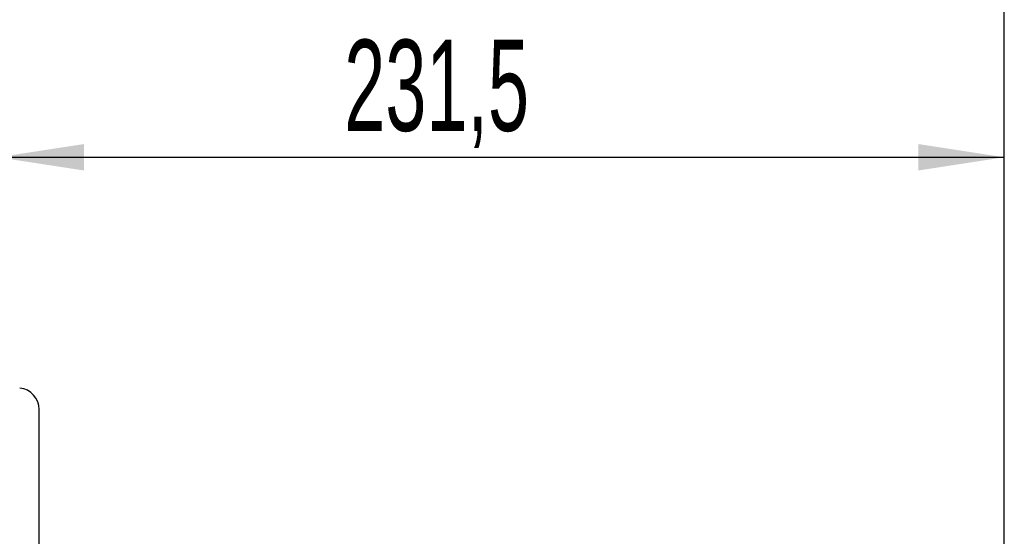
# Paper-space layout 'Blatt3' of a CAD drawing. Header units: millimetres. Extents: x 5 to 418, y 2 to 292.
# Tile 68 of 75: x 220 to 258, y 242 to 262. Entities that reach past the tile are written whole.
import ezdxf

# ---------------------------------------------------------------- set-up
doc = ezdxf.new("R2010")
doc.units = ezdxf.units.MM
doc.layers.add('SLD-0', color=7, linetype='Continuous')
doc.styles.add('SLDTEXTSTYLE1', font='TXT', dxfattribs={"width": 0.605})
doc.dimstyles.new('SLDDIMSTYLE0', dxfattribs={"dimtxt": 3.5, "dimasz": 3.302, "dimexe": 0, "dimexo": 0.0625, "dimgap": 0.875, "dimtad": 1, "dimlfac": 6, "dimrnd": 1e-09, "dimzin": 12, "dimdsep": 46, "dimtxsty": 'SLDTEXTSTYLE1', "dimsah": 1, "dimcen": 0.09, "dimadec": 0, "dimazin": 3, "dimtfac": 1, "dimtofl": 0, "dimtmove": 0, "dimatfit": 3, "dimfxl": 1, "dimfrac": 2, "dimtolj": 1, "dimtzin": 12, "dimarcsym": 0})

# ---------------------------------------------------------------- blocks, each defined once
blk = doc.blocks.new('_D_14')
at = {"layer": 'SLD-0', "color": 7}
for p, q in [((219.024, 247.673), (219.024, 257.523)), ((257.608, 238.881), (257.608, 257.523)), ((219.024, 256.523), (257.608, 256.523))]:
    blk.add_line(p, q, dxfattribs=at)
for points in [[(219.024, 256.523), (222.326, 256.015), (222.326, 257.031)], [(257.608, 256.523), (254.306, 257.031), (254.306, 256.015)]]:
    blk.add_solid(points, dxfattribs=at)
at = {"layer": 'SLD-0', "color": 7, "insert": (232.301, 261.034), "char_height": 3.5, "attachment_point": 1, "style": 'SLDTEXTSTYLE1'}
blk.add_mtext('231,5', dxfattribs=at)
blk = doc.blocks.new('_D_15')
at = {"layer": 'SLD-0', "color": 7}
for p, q in [((208.191, 235.448), (208.191, 270.57)), ((257.608, 238.881), (257.608, 270.57)), ((257.608, 269.57), (208.191, 269.57))]:
    blk.add_line(p, q, dxfattribs=at)
for centre, start, end in [((232.255, 272.256), 153.4349, 206.5651), ((233.544, 272.256), 333.4349, 26.5651)]:
    blk.add_arc(centre, 6.006, start, end, dxfattribs=at)
for points in [[(208.191, 269.57), (211.493, 269.062), (211.493, 270.078)], [(257.608, 269.57), (254.306, 270.078), (254.306, 269.062)]]:
    blk.add_solid(points, dxfattribs=at)
at = {"layer": 'SLD-0', "color": 7, "insert": (226.884, 274.082), "char_height": 3.5, "attachment_point": 1, "style": 'SLDTEXTSTYLE1'}
blk.add_mtext('296,5', dxfattribs=at)

psp = doc.layouts.new('Blatt3')

# ---------------------------------------------------------------- linework, layer by layer
at = {"color": 7, "linetype": 'Continuous', "lineweight": 25}
psp.add_line((220.6078, 236.6936), (220.6078, 246.8392), dxfattribs=at)
psp.add_arc((219.7745, 246.8392), 0.8333, 0, 84.26083, dxfattribs=at)

# ---------------------------------------------------------------- dimensions: what is measured, and where the dimension line sits
at = {"layer": 'SLD-0', "color": 7}
dim = psp.add_linear_dim(base=(208.1911, 269.57), p1=(257.6078, 238.8809), p2=(208.1911, 235.4476), text='(<>)', dimstyle='SLDDIMSTYLE0', dxfattribs=at)
dim.commit()
dim.dimension.update_dxf_attribs({"geometry": '_D_15', "text_midpoint": (232.8995, 269.57), "dimtype": 160})
dim = psp.add_linear_dim(base=(257.6078, 256.5227), p1=(219.0245, 247.6726), p2=(257.6078, 238.8809), dimstyle='SLDDIMSTYLE0', dxfattribs=at)
dim.commit()
dim.dimension.update_dxf_attribs({"geometry": '_D_14', "text_midpoint": (238.3161, 256.5227), "dimtype": 160})

doc.saveas('drawing.dxf')
